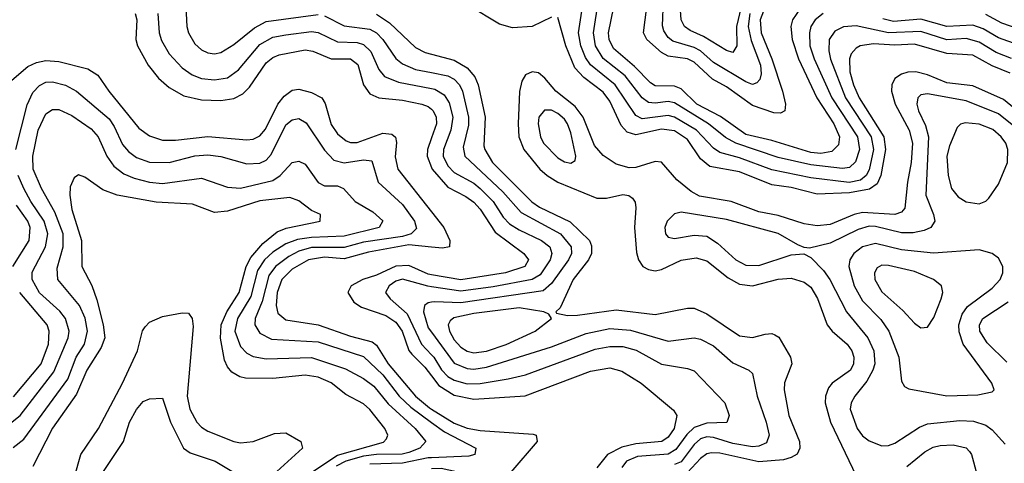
# Model space of a CAD drawing. Header units: inches. Extents: x 990535 to 1117859, y 769386 to 892122.
# Tile 9 of 256: x 1028729 to 1031767, y 847463 to 848831. Entities that reach past the tile are written whole.
import ezdxf

# ---------------------------------------------------------------- set-up
doc = ezdxf.new("R2010")
doc.units = ezdxf.units.IN
doc.header["$MEASUREMENT"] = 0
doc.layers.add('B0824', color=7, linetype='Continuous')
doc.layers.add('B0834', color=7, linetype='Continuous')

msp = doc.modelspace()

# ---------------------------------------------------------------- linework, layer by layer
at = {"layer": 'B0824', "color": 5}
for points, elevation in [([(1029241.3, 848870), (1029244.6, 848810), (1029250.1, 848790), (1029270, 848756.3), (1029290, 848738), (1029310, 848728.1), (1029330, 848725.7), (1029350, 848729.6), (1029390, 848754.5), (1029454.1, 848805.9), (1029490, 848824.9), (1029650, 848847)], 2560), ([(1029085, 848850), (1029090.7, 848830), (1029087.2, 848770), (1029092.1, 848750), (1029125.9, 848690), (1029157.3, 848650), (1029190, 848621.4), (1029236, 848596), (1029290, 848583.5), (1029350, 848581.6), (1029390, 848588.1), (1029418.1, 848601.9), (1029437.7, 848622.3), (1029490, 848698.1), (1029510, 848714), (1029530, 848722.4), (1029610, 848737.4), (1029633.9, 848733.9), (1029689.8, 848709.8), (1029750, 848709.7), (1029772.4, 848692.4), (1029789.8, 848629.8), (1029810, 848601.7), (1029837, 848590), (1029910, 848582.9), (1029970.3, 848570.3), (1029990, 848562.9), (1030000, 848554.5)], 2520), ([(1029155.3, 848850), (1029159.3, 848790), (1029166.4, 848766.4), (1029190, 848725.1), (1029230, 848681.8), (1029260.9, 848660.9), (1029290, 848649.7), (1029330, 848645.3), (1029370, 848651.6), (1029404.3, 848675.7), (1029470, 848754), (1029510, 848776.3), (1029550, 848784.1), (1029630, 848793.8), (1029650, 848791.4), (1029710, 848761.9), (1029770, 848759.9), (1029790, 848754.6), (1029812.2, 848732.2), (1029836.9, 848676.9), (1029855.3, 848655.3), (1029898.1, 848638.1), (1030000, 848618.1)], 2540), ([(1029670, 848842.7), (1029730, 848811.9), (1029810, 848801.9), (1029830, 848790.1), (1029849.7, 848770), (1029890, 848710.6), (1029910, 848694.9), (1029950, 848677.6), (1030000, 848667.8)], 2560), ([(1029830, 848847.4), (1029870, 848821.4), (1029950, 848744.7), (1029980.2, 848730), (1030000, 848724.7)], 2580), ([(1028690, 848631.7), (1028753.9, 848686.1), (1028781.1, 848698.9), (1028810, 848705.1), (1028850, 848702.1), (1028939.1, 848679.1), (1028970, 848660.1), (1029003.7, 848610), (1029096.2, 848496.2), (1029130, 848472.5), (1029170, 848459.7), (1029210, 848459.6), (1029309.4, 848470.6), (1029430, 848460.1), (1029450, 848462.1), (1029470, 848472.2), (1029487.2, 848492.8), (1029525.2, 848570), (1029544.8, 848595.2), (1029570, 848613.3), (1029590, 848616.4), (1029630, 848606.1), (1029661.6, 848590), (1029672.2, 848572.2), (1029690, 848508), (1029710, 848479), (1029737, 848457), (1029750, 848451.7), (1029770, 848452.1), (1029850, 848480.6), (1029877.3, 848477.3), (1029888.9, 848468.9), (1029892.2, 848452.2), (1029887.6, 848407.6), (1029896.1, 848370), (1030000, 848238.5)], 2480), ([(1028716.7, 848430), (1028751.9, 848568.1), (1028770, 848606.6), (1028790, 848628.3), (1028810, 848637.6), (1028830, 848639.6), (1028870, 848629.3), (1028904.7, 848610), (1029004.7, 848524.7), (1029020.9, 848500.9), (1029046.3, 848446.3), (1029064.3, 848424.3), (1029090, 848405.9), (1029130, 848391.1), (1029190, 848390.4), (1029270, 848411.3), (1029310, 848414.1), (1029350, 848408.6), (1029430, 848385.8), (1029470, 848388.2), (1029490, 848398.1), (1029504.7, 848415.3), (1029550, 848506.1), (1029570, 848522.2), (1029590, 848526), (1029613, 848513), (1029670, 848428.5), (1029698.1, 848398.1), (1029730, 848389.2), (1029790, 848398.3), (1029815.3, 848395.3), (1029834.8, 848330), (1029910, 848260.9), (1029947.6, 848210), (1029953.1, 848186.9), (1029937, 848170), (1029910, 848162.6), (1029790, 848144.5), (1029730, 848128.2), (1029630, 848128), (1029590, 848117), (1029559.1, 848100.9), (1029518.4, 848070), (1029498.2, 848041.8), (1029477.6, 847962.4), (1029455.7, 847910), (1029454.4, 847890), (1029470, 847864.1), (1029506.1, 847846.1), (1029650, 847837.2), (1029790, 847792.5), (1029850, 847735.4), (1029900.1, 847670), (1029935.7, 847635.7), (1030000, 847588.9)], 2460), ([(1028708.4, 847511.6), (1028742, 847538), (1028877.3, 847722.7), (1028903.6, 847790), (1028928.8, 847830), (1028938.2, 847870), (1028931, 847911), (1028913.9, 847950), (1028846.9, 848030), (1028844.8, 848064.8), (1028863.2, 848130), (1028863.6, 848170), (1028837.1, 848237.1), (1028795.9, 848310), (1028770.6, 848370), (1028769.9, 848410), (1028785.8, 848490), (1028810, 848540.8), (1028830, 848553.3), (1028850, 848553.9), (1028890, 848535), (1028950, 848494.1), (1028970.8, 848470), (1028997.6, 848410), (1029019.2, 848379.2), (1029050, 848355.1), (1029081.9, 848341.9), (1029130, 848329.5), (1029170, 848325.9), (1029290, 848341.9), (1029370, 848313.9), (1029410.9, 848310.9), (1029510, 848335), (1029532.5, 848350), (1029570, 848390.1), (1029590, 848395), (1029610, 848384.8), (1029650, 848328.5), (1029670, 848319), (1029710, 848318), (1029728.1, 848310), (1029764.5, 848270), (1029818.8, 848238.8), (1029850, 848210.1), (1029838.5, 848190), (1029730, 848163.7), (1029630, 848159.6), (1029586.6, 848153.4), (1029550, 848139.8), (1029510, 848114.3), (1029484.5, 848090), (1029463, 848057), (1029442.7, 847977.3), (1029401.4, 847910), (1029393.2, 847870), (1029410, 847823.6), (1029430, 847802.7), (1029450, 847792.3), (1029490, 847785.1), (1029630, 847789), (1029734.6, 847754.6), (1029790, 847724.9), (1029821.4, 847701.4), (1029866.2, 847646.2), (1029949.3, 847570), (1029982, 847530), (1029963.4, 847510), (1029930, 847496.3), (1029909.1, 847490.9), (1029830, 847490.2), (1029790, 847485.2), (1029735.4, 847470), (1029705.8, 847454.2)], 2440), ([(1030000, 848466), (1029987.8, 848430), (1029986.1, 848410), (1030000, 848374.6)], 2520), ([(1028685.5, 847574.5), (1028730, 847610.1), (1028834.9, 847745.1), (1028878.8, 847850), (1028881.8, 847870), (1028870.3, 847910), (1028852.6, 847932.6), (1028790, 847988.8), (1028767.7, 848030), (1028767.5, 848052.5), (1028808.2, 848130), (1028815.4, 848170), (1028804.7, 848210), (1028763.1, 848270), (1028741.5, 848310), (1028724.6, 848350)], 2460), ([(1029615, 847425), (1029710, 847488.6), (1029851.7, 847528.3), (1029861.2, 847538.8), (1029865.6, 847550), (1029855.7, 847570), (1029810, 847628.5), (1029790, 847646.8), (1029735.7, 847675.7), (1029690, 847711.1), (1029650, 847728.4), (1029610, 847735.1), (1029510, 847724.5), (1029425.6, 847725.6), (1029408.1, 847730), (1029383.9, 847743.9), (1029370, 847760.9), (1029361.3, 847781.3), (1029348.7, 847848.7), (1029351, 847890), (1029368.7, 847930), (1029405.9, 847990), (1029427.7, 848070), (1029442.6, 848097.4), (1029478.9, 848141.1), (1029523.7, 848176.3), (1029551.7, 848188.3), (1029656.4, 848210), (1029657, 848230), (1029630, 848242.7), (1029590, 848272.7), (1029562.8, 848282.8), (1029470, 848272.5), (1029370, 848239.9), (1029330, 848236.3), (1029262, 848262), (1029150, 848268.5), (1029030.1, 848290.1), (1028986.1, 848306.1), (1028930, 848344.9), (1028910, 848352.4), (1028896.9, 848343.1), (1028884.6, 848315.4), (1028883.4, 848290), (1028890, 848245.1), (1028919.3, 848150), (1028920.3, 848070), (1028951.2, 848011.2), (1028966.8, 847966.8), (1028987.1, 847890), (1028991.7, 847850), (1028980.3, 847819.7), (1028936.6, 847750), (1028904.2, 847675.8), (1028830, 847571.1), (1028770, 847453.5)], 2420), ([(1028708.1, 848070), (1028758.5, 848150), (1028761.7, 848190), (1028754.5, 848210), (1028719, 848259)], 2480), ([(1030000, 848129.8), (1029930, 848136.4), (1029805.8, 848114.2), (1029730, 848093.1), (1029670, 848098.8), (1029620.1, 848090), (1029570, 848062.1), (1029538.3, 848030), (1029523.1, 847990), (1029520.6, 847950), (1029525.7, 847925.7), (1029550, 847905.5), (1029650, 847889.8), (1029750, 847855), (1029817.2, 847837.2), (1029830, 847827.6), (1029866.2, 847770), (1029950.6, 847670), (1029993.8, 847633.8), (1030000, 847630)], 2480), ([(1030000, 848044.4), (1029990, 848046.2), (1029930, 848073.2), (1029890, 848071), (1029830, 848043.5), (1029787.8, 848030), (1029752.1, 848010), (1029742, 847990), (1029760.2, 847960.2), (1029784.2, 847944.2), (1029859.2, 847919.2), (1029890, 847898.2), (1029909.6, 847870), (1029930, 847811.2), (1029939.1, 847799.1), (1029979.6, 847759.6), (1030000, 847732.6)], 2520), ([(1030000, 848007.3), (1029988.9, 848008.9), (1029910, 848030.7), (1029890, 848024.5), (1029869.6, 848010), (1029858.2, 847990), (1029872.8, 847970), (1029924.3, 847924.3), (1029969, 847830), (1030000, 847797.5)], 2540), ([(1028710, 847668), (1028795, 847770), (1028817.9, 847830), (1028820.4, 847870), (1028813.5, 847890), (1028729, 847990)], 2480), ([(1030000, 847959.5), (1029990, 847957.8), (1029978.7, 847950), (1029974.8, 847930), (1029990, 847880.6), (1030000, 847867)], 2560), ([(1028880.6, 847359.4), (1028918.2, 847490), (1028972.2, 847570), (1029046.4, 847710), (1029092.7, 847810), (1029108.5, 847871.5), (1029115.8, 847884.2), (1029130, 847898), (1029170, 847915.2), (1029230, 847926.9), (1029250, 847926.3), (1029261.1, 847910), (1029264.4, 847884.4), (1029245.8, 847670), (1029254.4, 847630), (1029275.4, 847590), (1029290, 847574.5), (1029310, 847562.5), (1029390, 847530.1), (1029410, 847526.1), (1029450, 847530.1), (1029515, 847555), (1029550, 847556.6), (1029596.5, 847530), (1029601.7, 847510), (1029522.4, 847437.6)], 2380), ([(1028985.1, 847434.9), (1029049.5, 847530.5), (1029068.1, 847590), (1029090, 847629.2), (1029110, 847653.4), (1029130, 847661.5), (1029170, 847663.8), (1029194.8, 847590), (1029234.7, 847510), (1029255, 847495), (1029332.5, 847470), (1029399.6, 847430)], 2360), ([(1030000, 847480), (1029990, 847479.6), (1029910, 847463.7), (1029810, 847460.7)], 2460)]:
    msp.add_lwpolyline(points, dxfattribs=dict(at, elevation=elevation))
at = {"layer": 'B0834', "color": 5}
for points, elevation in [([(1031209, 848850), (1031183.9, 848830), (1031170.8, 848810), (1031165.9, 848790), (1031167.5, 848750), (1031180.8, 848710), (1031235.3, 848590), (1031314.1, 848470), (1031320.7, 848430), (1031307.8, 848392.2), (1031290, 848374.9), (1031268, 848372), (1031170, 848382.9), (1031070, 848406.2), (1030938.7, 848450), (1030907.5, 848467.5), (1030854.4, 848510), (1030750, 848574), (1030730, 848578.7), (1030690, 848573), (1030670, 848575.3), (1030649.6, 848589.6), (1030597.3, 848657.3), (1030530, 848710.9), (1030506.3, 848750), (1030499.8, 848790), (1030514.7, 848890)], 2540), ([(1030981.8, 848850), (1030977.1, 848810), (1030986.5, 848766.5), (1031015.6, 848690), (1031016.7, 848663.3), (1031013.2, 848646.8), (1031004.3, 848635.7), (1030990, 848630.5), (1030970, 848638.8), (1030870, 848698.5), (1030830, 848734.3), (1030810, 848744.6), (1030744.4, 848764.4), (1030730, 848775.8), (1030716.3, 848796.3), (1030712.2, 848812.2), (1030715.7, 848890)], 2460), ([(1030955.4, 848870), (1030941.3, 848810), (1030942.2, 848750), (1030930.2, 848730), (1030910, 848736.1), (1030839.1, 848779.1), (1030797.8, 848797.8), (1030780.6, 848810), (1030769.9, 848830), (1030766.6, 848890)], 2440), ([(1030370, 848838.4), (1030310, 848809.7), (1030250, 848805.6), (1030210, 848816.4), (1030113.9, 848873.9)], 2580), ([(1031790, 848711.2), (1031742.3, 848730), (1031690, 848761.7), (1031650, 848772.6), (1031590, 848768.9), (1031510, 848794.2), (1031410, 848790.1), (1031310, 848811.6), (1031271.3, 848808.7), (1031244.7, 848795.3), (1031227.1, 848770), (1031225.5, 848734.5), (1031230.9, 848709.1), (1031277.2, 848590), (1031357, 848470), (1031363.6, 848430), (1031350, 848367.8), (1031340.7, 848350), (1031323.6, 848336.4), (1031289.2, 848329.2), (1031170, 848342.9), (1031050, 848367.6), (1030950, 848405.3), (1030890, 848420.9), (1030870, 848434.1), (1030817.6, 848490), (1030750, 848530.4), (1030730, 848535.7), (1030650, 848525), (1030630, 848534.8), (1030566.3, 848630), (1030490, 848691.7), (1030474.6, 848714.6), (1030460.9, 848750), (1030453.6, 848790), (1030465.7, 848870)], 2560), ([(1031136.4, 848863.6), (1031113.9, 848830), (1031109.2, 848810), (1031112.9, 848770), (1031132.8, 848710), (1031188.9, 848590), (1031241.7, 848510), (1031259.4, 848470), (1031255.6, 848444.4), (1031235.4, 848424.6), (1031201.8, 848418.2), (1031170, 848421.5), (1031050, 848458.3), (1030970, 848476.6), (1030891.9, 848531.9), (1030818.5, 848570), (1030770, 848617.7), (1030750, 848625.8), (1030690, 848627.1), (1030675.9, 848635.9), (1030626.4, 848686.4), (1030561.8, 848741.8), (1030547.8, 848770), (1030546.2, 848790), (1030562.5, 848870)], 2520), ([(1031030, 848870), (1031014.6, 848830), (1031017.3, 848790), (1031050.2, 848710), (1031083.3, 848610), (1031092.1, 848570), (1031090.7, 848550), (1031077, 848543), (1031056.5, 848543.5), (1030990, 848565.9), (1030910, 848623.3), (1030867.1, 848647.1), (1030810, 848699.6), (1030790, 848709.5), (1030730, 848718.6), (1030710, 848729.4), (1030664.4, 848770), (1030654.3, 848790), (1030664.4, 848870)], 2480), ([(1031785.3, 848665.3), (1031730, 848688.4), (1031670, 848721.7), (1031590, 848726.5), (1031490, 848754.7), (1031430, 848752), (1031363.6, 848756.4), (1031322.9, 848750), (1031310, 848743.1), (1031295.1, 848724.9), (1031289.4, 848710), (1031290.3, 848670), (1031301.8, 848630), (1031319.8, 848590), (1031395.4, 848470), (1031400.5, 848430), (1031386, 848350), (1031375, 848325), (1031351.6, 848308.4), (1031290, 848296.7), (1031190, 848292.9), (1031110, 848313.8), (1031050, 848321.2), (1030950, 848362), (1030858.6, 848378.6), (1030830, 848401.8), (1030790, 848461.1), (1030750, 848488), (1030710, 848493.3), (1030630, 848475.3), (1030604.1, 848484.1), (1030584.7, 848504.7), (1030550, 848579.2), (1030530, 848607.6), (1030470, 848652.2), (1030442.3, 848682.3), (1030414.3, 848750), (1030390, 848837.6)], 2580), ([(1031810, 848753.1), (1031750, 848775), (1031702.7, 848802.7), (1031670, 848814.2), (1031590, 848809.4), (1031510, 848832.3), (1031425.4, 848825.4), (1031393.1, 848833.1)], 2540), ([(1031810, 848802.2), (1031760.3, 848820.3), (1031710, 848846.5)], 2520), ([(1030000, 848724.7), (1030070, 848706), (1030110, 848682.6), (1030134, 848654), (1030144.3, 848630), (1030165.3, 848530), (1030161.7, 848441.7), (1030164, 848430), (1030187.9, 848390), (1030309.1, 848269.1), (1030333.2, 848253.2), (1030427.8, 848207.8), (1030487.1, 848150), (1030493.6, 848133.6), (1030493.3, 848110), (1030484.4, 848090), (1030437.5, 848030), (1030397.1, 847942.9), (1030384, 847930), (1030385.8, 847925.8), (1030419.2, 847919.2), (1030450, 847919.7), (1030570, 847936.2), (1030690, 847922.3), (1030790, 847941.3), (1030810, 847941), (1030850, 847923.9), (1030950, 847856.4), (1030990, 847851.2), (1031030, 847861.1), (1031050, 847862.9), (1031059.2, 847859.2), (1031071.6, 847851.6), (1031107.7, 847790), (1031111.4, 847770), (1031089.1, 847710.9), (1031088.4, 847690), (1031102.7, 847610), (1031135.1, 847530), (1031136.8, 847510), (1031128.3, 847491.7), (1031110, 847480.8), (1031085.8, 847474.2), (1031010, 847467.7), (1030890, 847494.7), (1030864.2, 847495.8), (1030850, 847492.8), (1030830, 847477.9), (1030790, 847434.3)], 2580), ([(1030000, 848667.8), (1030050, 848658), (1030070, 848647), (1030086.1, 848630), (1030095.2, 848610), (1030114, 848530), (1030114.1, 848505.9), (1030097.6, 848437.6), (1030102.8, 848410), (1030220.1, 848300.1), (1030276.1, 848236.1), (1030398, 848170), (1030430.4, 848130), (1030431.6, 848110), (1030422.3, 848090), (1030370, 848017.9), (1030344.8, 847995.2), (1030090, 847957.4), (1030010, 847961.2), (1030000, 847959.5)], 2560), ([(1031810, 848547.9), (1031764.8, 848584.8), (1031670, 848626.6), (1031590, 848635.7), (1031530, 848660.9), (1031494.3, 848670), (1031470, 848669.3), (1031450, 848662.8), (1031430, 848649.8), (1031420.5, 848630), (1031419.4, 848610), (1031430.6, 848570), (1031474.4, 848490), (1031484.2, 848450), (1031480.3, 848390), (1031468.7, 848330), (1031460.5, 848250), (1031450, 848237.4), (1031430, 848230.6), (1031330, 848235.9), (1031304.5, 848230), (1031230, 848199.7), (1031190, 848195.4), (1031150, 848201.7), (1031070, 848227.5), (1031010, 848238.1), (1030924.5, 848270), (1030827, 848287), (1030801.5, 848301.5), (1030757.3, 848337.3), (1030710, 848391.1), (1030690, 848394), (1030630, 848375.1), (1030610, 848373.6), (1030570, 848385.1), (1030530, 848411.9), (1030502.5, 848442.5), (1030467.5, 848530), (1030443.3, 848563.3), (1030383.7, 848610), (1030350, 848650.4), (1030330, 848666.6), (1030310, 848670.4), (1030290, 848660.3), (1030279, 848641), (1030271.1, 848608.9), (1030266.8, 848510), (1030269.8, 848470), (1030284.3, 848430), (1030334.6, 848370), (1030356.8, 848350), (1030390, 848329.5), (1030510, 848280.8), (1030539.6, 848280.4), (1030590, 848291.7), (1030608.7, 848288.7), (1030620, 848280), (1030628.2, 848268.2), (1030630.7, 848250.7), (1030626.2, 848190), (1030632.7, 848112.7), (1030638.3, 848090), (1030652, 848070), (1030670, 848060.1), (1030690, 848056.8), (1030710, 848060.7), (1030770, 848089.1), (1030816.5, 848096.5), (1030850, 848086.9), (1030915, 848035), (1030950, 848014.9), (1030990, 848009.7), (1031070, 848030.7), (1031110, 848034.1), (1031150, 848021.7), (1031170, 848005.7), (1031191, 847971), (1031220.5, 847890), (1031236.4, 847870), (1031282.7, 847830), (1031297.4, 847810), (1031303.5, 847790), (1031302.6, 847770), (1031293, 847750), (1031236.4, 847710), (1031224.6, 847695.4), (1031215.3, 847670), (1031214.7, 847650), (1031231.6, 847590), (1031310, 847424.4)], 2620), ([(1030000, 848618.1), (1030010, 848616.1), (1030039.3, 848599.3), (1030054.5, 848574.5), (1030065.3, 848530), (1030059.8, 848490), (1030036.5, 848430), (1030036.1, 848410), (1030050, 848379.9), (1030070, 848359.8), (1030130, 848327), (1030150, 848310.6), (1030190.3, 848270.3), (1030221.4, 848221.4), (1030240.9, 848200.9), (1030270, 848182.6), (1030339.8, 848150), (1030365, 848130), (1030371, 848110), (1030365.9, 848090), (1030335.4, 848044.6), (1030310, 848029.3), (1030190, 848006.7), (1030090, 847994.2), (1030000, 848007.3)], 2540), ([(1031812.2, 848490), (1031750, 848540.9), (1031650, 848580.4), (1031530, 848601.8), (1031510, 848598.6), (1031501.1, 848590), (1031497.7, 848570), (1031502.5, 848550), (1031524.3, 848504.3), (1031533.5, 848470), (1031525.3, 848290), (1031549.1, 848230), (1031552.6, 848210), (1031541.1, 848190), (1031519.7, 848180.3), (1031486.1, 848173.9), (1031450, 848173.3), (1031370, 848193.1), (1031350, 848193.9), (1031316, 848184), (1031230, 848141.6), (1031166.8, 848126.8), (1031150, 848128), (1031130, 848136.5), (1031070, 848171.8), (1030910, 848214.6), (1030770, 848237.5), (1030750, 848231.9), (1030727.5, 848210), (1030719.5, 848190), (1030721.7, 848170), (1030730, 848160.6), (1030750, 848155.8), (1030810, 848166.3), (1030850, 848162.9), (1030882.2, 848142.2), (1030938.5, 848090), (1030970, 848074.3), (1031010, 848073.2), (1031110, 848106.1), (1031148.7, 848108.7), (1031170, 848097.7), (1031210, 848057.9), (1031229.4, 848029.4), (1031280.4, 847930), (1031346.3, 847850), (1031364.9, 847810), (1031367.6, 847770), (1031362, 847750), (1031343.4, 847716.6), (1031306.6, 847670), (1031295.3, 847650), (1031292.3, 847630), (1031313.9, 847570), (1031330, 847548.2), (1031350, 847532.5), (1031390, 847517.1), (1031410, 847518.3), (1031430, 847525.6), (1031505.5, 847574.5), (1031530, 847584.8), (1031630, 847595.5), (1031672.6, 847592.6), (1031710, 847580.3), (1031730, 847566.7), (1031770, 847522.3)], 2640), ([(1030000, 848554.5), (1030005.4, 848550), (1030014.1, 848530), (1030014.9, 848510), (1030000, 848466)], 2520), ([(1030000, 848374.6), (1030001.8, 848370), (1030050, 848314.8), (1030106, 848286), (1030130, 848268.3), (1030150, 848246.9), (1030195.9, 848175.9), (1030284.5, 848110), (1030299.6, 848090), (1030288.2, 848070), (1030228.6, 848050), (1030090, 848028.6), (1030000, 848044.4)], 2520), ([(1030000, 848238.5), (1030038.3, 848190), (1030056.3, 848150), (1030055.2, 848130), (1030033.4, 848126.6), (1030000, 848129.8)], 2480), ([(1031774.9, 847774.9), (1031715, 847835), (1031692.2, 847870), (1031691.1, 847890), (1031701.5, 847910), (1031779, 847961)], 2640), ([(1030000, 847867), (1030070, 847772.1), (1030110, 847754.9), (1030130, 847753.1), (1030170, 847759.2), (1030370, 847821.8), (1030476.7, 847863.3), (1030550, 847878.5), (1030613.6, 847873.6), (1030730, 847839.7), (1030810, 847849.6), (1030830, 847846), (1030870, 847825.1), (1030930, 847773.1), (1030979.6, 847750), (1030990, 847740.2), (1031004.5, 847670), (1031033.1, 847590), (1031042, 847550), (1031033.6, 847526.4), (1031010, 847516.1), (1030990, 847514.1), (1030930, 847524.3), (1030870, 847542.9), (1030850, 847544.4), (1030830, 847538.3), (1030810, 847520.7), (1030770, 847468), (1030750, 847459.6)], 2560), ([(1030000, 847797.5), (1030007.2, 847790), (1030031.2, 847751.2), (1030050, 847730.3), (1030070, 847719), (1030110, 847708.2), (1030150, 847709.3), (1030236.7, 847723.3), (1030290, 847736.2), (1030505, 847815), (1030550, 847823.5), (1030590, 847823.1), (1030631.9, 847811.9), (1030710, 847768.3), (1030790, 847755.4), (1030810, 847748.1), (1030905, 847650), (1030918.9, 847610), (1030910.9, 847589.1), (1030850, 847587.3), (1030810, 847573.1), (1030787.8, 847552.2), (1030754.2, 847505.8), (1030730, 847491.4), (1030635.9, 847484.1), (1030601.3, 847470), (1030587.7, 847450)], 2540), ([(1030000, 847732.6), (1030022.6, 847702.6), (1030070, 847673.4), (1030130, 847661.1), (1030289.4, 847670.6), (1030490, 847746.9), (1030550, 847757.2), (1030587.1, 847747.1), (1030646.5, 847710), (1030746.5, 847626.5), (1030757.1, 847610), (1030748.4, 847570), (1030730, 847543.6), (1030710.7, 847530), (1030630, 847523.4), (1030587.1, 847512.9), (1030542.9, 847490), (1030510, 847448.9)], 2520), ([(1030000, 847630), (1030070, 847587), (1030110, 847571.6), (1030150, 847563.9), (1030313.4, 847553.4), (1030323.1, 847550), (1030326.4, 847530), (1030244.4, 847435.6), (1030208.5, 847371.5), (1030190, 847369.9), (1030170, 847377), (1030076.9, 847436.9), (1030030, 847446.6), (1030000, 847446.3)], 2480), ([(1030000, 847588.9), (1030039.9, 847559.9), (1030136.2, 847510), (1030134, 847490), (1030115.1, 847484.9), (1030000, 847480)], 2460), ([(1031466.8, 847453.2), (1031521.8, 847498.2), (1031547.5, 847512.5), (1031570, 847518.3), (1031610, 847520.3), (1031650, 847511), (1031660, 847500), (1031666.5, 847490), (1031682.7, 847430)], 2620)]:
    msp.add_lwpolyline(points, dxfattribs=dict(at, elevation=elevation))
for points, elevation in [([(1030348.4, 848551.6), (1030331.3, 848530), (1030329, 848510), (1030336, 848470), (1030345.2, 848450), (1030390, 848404.3), (1030410, 848392.8), (1030430, 848388.4), (1030443.1, 848396.9), (1030445.4, 848410), (1030430, 848481.7), (1030419.2, 848510), (1030410, 848524.5), (1030390, 848541.3), (1030370, 848551.4)], 2640), ([(1031647.1, 848512.9), (1031631.9, 848508.1), (1031621.9, 848498.1), (1031598.5, 848441.5), (1031590.4, 848409.6), (1031594.1, 848350), (1031605, 848310), (1031624.8, 848284.8), (1031650, 848269.6), (1031690, 848263.3), (1031710, 848271.1), (1031719.8, 848280.2), (1031750, 848323.4), (1031777.6, 848390), (1031778.7, 848430), (1031771.7, 848450), (1031757.8, 848470), (1031731.7, 848491.7), (1031690, 848508.5)], 2660), ([(1031370, 848140.5), (1031330, 848130.3), (1031303.3, 848110), (1031290.5, 848090), (1031287.7, 848070), (1031304.3, 848010), (1031330, 847964.1), (1031386, 847906), (1031411.6, 847870), (1031442.4, 847790), (1031450, 847716), (1031459.9, 847699.9), (1031472.8, 847692.8), (1031590, 847671), (1031685.9, 847674.1), (1031730, 847683.7), (1031735.8, 847690), (1031728.8, 847710), (1031640.3, 847830), (1031627.9, 847867.9), (1031627.5, 847890), (1031637.5, 847922.5), (1031654, 847946), (1031730, 848002.7), (1031755.2, 848030), (1031763.2, 848050), (1031763.4, 848070), (1031750, 848095), (1031729.9, 848109.9), (1031690, 848120.7), (1031549, 848111), (1031450, 848120.9)], 2660), ([(1031390, 848073.5), (1031374.8, 848065.2), (1031366.5, 848050), (1031367.8, 848030), (1031390, 847991.9), (1031454.4, 847934.4), (1031490, 847895.2), (1031510, 847880.7), (1031530, 847883.2), (1031550, 847912.7), (1031572.7, 847970), (1031577.7, 847990), (1031574, 848010), (1031548.7, 848030), (1031490, 848054.1), (1031410, 848073.2)], 2680), ([(1030270, 847942), (1030130, 847925.2), (1030068.5, 847911.5), (1030057.8, 847902.2), (1030051.7, 847890), (1030055.9, 847870), (1030070, 847843.4), (1030090, 847820.8), (1030110, 847808.3), (1030130, 847804), (1030170, 847809.3), (1030230.4, 847829.6), (1030319.4, 847870), (1030369.7, 847910), (1030362.4, 847922.4), (1030346, 847930)], 2580)]:
    msp.add_lwpolyline(points, close=True, dxfattribs=dict(at, elevation=elevation))

doc.saveas('drawing.dxf')
